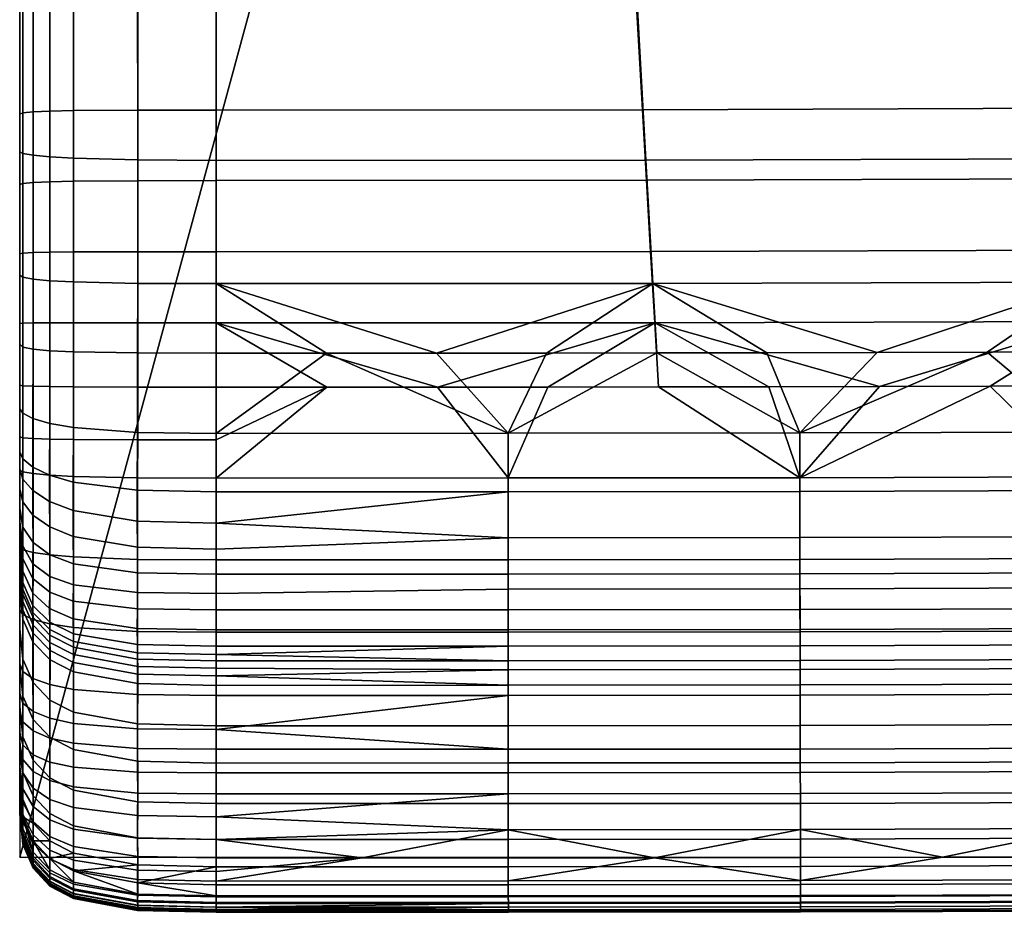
# Model space of a CAD drawing. Header units: millimetres. Extents: x -534 to 366, y -366 to 534.
# Tile 1 of 44: x -534 to -433, y -366 to -275. Entities that reach past the tile are written whole.
import ezdxf

# ---------------------------------------------------------------- set-up
doc = ezdxf.new("R2010")
doc.units = ezdxf.units.MM
doc.header["$MEASUREMENT"] = 0
for name, color, linetype in [('korpus', 251, 'Continuous'), ('pudsymbol', 7, 'Continuous'), ('sedak', 60, 'Continuous')]:
    doc.layers.add(name, color=color, linetype=linetype)

msp = doc.modelspace()

# ---------------------------------------------------------------- meshes
at = {"layer": 'korpus'}
mesh = msp.add_polyface(dxfattribs=at)
corners = [(-426.05, -288.93, 26.17), (-424.65, -301.48, 26.82), (-469.07, -301.6, 26.82), (-469.78, -289.06, 26.17), (-428.27, -269.21, 25.57), (-470.88, -269.36, 25.57), (-430.77, -246.9, 25.23), (-472.14, -247.07, 25.23), (-433.61, -221.61, 25.05), (-473.55, -221.81, 25.05), (-436.45, -196.32, 25.01), (-474.97, -196.54, 25.01), (-440.3, -162.07, 25), (-476.9, -162.32, 25), (-382.34, -288.58, 26.17), (-380.22, -301.15, 26.82), (-385.66, -268.84, 25.57), (-389.42, -246.49, 25.23), (-393.68, -221.17, 25.05), (-397.94, -195.85, 25.01), (-403.71, -161.55, 25), (-338.62, -287.89, 26.17), (-335.8, -300.47, 26.82), (-343.05, -268.12, 25.57), (-348.07, -245.74, 25.23), (-353.76, -220.38, 25.05), (-359.44, -195.02, 25.01), (-367.14, -160.67, 25), (-294.92, -286.71, 26.17), (-291.39, -299.31, 26.82), (-300.47, -266.91, 25.57), (-306.74, -244.5, 25.23), (-313.85, -219.1, 25.05), (-320.97, -193.71, 25.01), (-251.24, -284.87, 26.17), (-247, -297.48, 26.82), (-257.91, -265.04, 25.57), (-265.44, -242.61, 25.23), (-273.99, -217.18, 25.05), (-282.53, -191.76, 25.01), (-244.16, -189.01, 25.01), (-234.18, -214.44, 25.05), (-345.41, -307.78, 27.36), (-356.62, -307.96, 27.36), (-334.21, -307.57, 27.36), (-311.8, -307.07, 27.36), (-323.01, -307.34, 27.36), (-289.4, -306.42, 27.36), (-300.6, -306.77, 27.36), (-267, -305.61, 27.36), (-278.2, -306.04, 27.36), (-255.81, -305.13, 27.36), (-446.26, -308.63, 27.36), (-401.44, -308.43, 27.36)]
mesh.append_faces([[corners[k] for k in face] for face in [(0, 1, 2, 3), (4, 0, 3, 5), (6, 4, 5, 7), (8, 6, 7, 9), (10, 8, 9, 11), (12, 10, 11, 13), (14, 15, 1, 0), (16, 14, 0, 4), (17, 16, 4, 6), (18, 17, 6, 8), (19, 18, 8, 10), (20, 19, 10, 12), (21, 22, 15, 14), (23, 21, 14, 16), (24, 23, 16, 17), (25, 24, 17, 18), (26, 25, 18, 19), (27, 26, 19, 20), (28, 29, 22, 21), (30, 28, 21, 23), (31, 30, 23, 24), (32, 31, 24, 25), (33, 32, 25, 26), (34, 35, 29, 28), (36, 34, 28, 30), (37, 36, 30, 31), (38, 37, 31, 32), (39, 38, 32, 33), (40, 41, 38, 39), (22, 42, 43, 43), (22, 44, 42, 42), (22, 45, 46, 46), (29, 47, 48, 48), (29, 48, 45, 45), (22, 46, 44, 44), (29, 49, 50, 50), (35, 51, 49, 49), (29, 50, 47, 47), (1, 52, 2, 2), (1, 15, 53, 53), (29, 45, 22, 22), (35, 49, 29, 29), (15, 22, 43, 43)]])
mesh = msp.add_polyface(dxfattribs=at)
corners = [(-521.5, -269.33, 25.75), (-521.5, -249.65, 25.44), (-513.5, -249.68, 25.25), (-513.5, -269.39, 25.57), (-528.02, -269.16, 26.96), (-528.02, -249.48, 26.65), (-530.42, -269.01, 28.22), (-530.42, -249.33, 27.91), (-532.14, -268.85, 30.02), (-532.14, -249.18, 29.72), (-533.17, -268.69, 32.45), (-533.17, -249.04, 32.15), (-521.49, -289.01, 26.35), (-513.5, -289.09, 26.17), (-528.02, -288.85, 27.56), (-530.42, -288.71, 28.81), (-532.14, -288.54, 30.61), (-533.17, -288.36, 33.04), (-521.49, -301.59, 27), (-513.5, -301.62, 26.82), (-528.02, -301.45, 28.21), (-530.42, -301.32, 29.46), (-532.14, -301.16, 31.26), (-533.17, -300.96, 33.69), (-521.5, -308.67, 27.55), (-513.5, -308.69, 27.36), (-528.02, -308.56, 28.76), (-530.42, -308.45, 30.01), (-532.14, -308.29, 31.82), (-533.17, -308.07, 34.24), (-533.5, -288.2, 36.14), (-533.5, -268.58, 35.56), (-533.5, -248.95, 35.25), (-533.5, -307.79, 37.33), (-533.5, -300.76, 36.78), (-533.5, -272.16, 124.27), (-533.5, -272.16, 75.91), (-533.5, -317.44, 75.91), (-533.5, -317.44, 124.27), (-533.5, -272.16, 172.62), (-533.5, -317.44, 172.62), (-533.5, -272.16, 220.98), (-533.5, -317.44, 220.98), (-533.5, -272.16, 269.33), (-533.5, -317.44, 269.33), (-533.5, -272.16, 317.69), (-533.5, -317.44, 317.69), (-533.5, -272.16, 366.05), (-533.5, -317.44, 366.05), (-533.5, -298.6, 392.82), (-533.5, -291.53, 392.57), (-533.5, -284.38, 392.26), (-533.5, -269.02, 391.45), (-533.5, -246.51, 390.14), (-469.78, -289.06, 26.17), (-469.07, -301.6, 26.82), (-470.88, -269.36, 25.57), (-472.14, -247.07, 25.23), (-491.09, -308.69, 27.36)]
mesh.append_faces([[corners[k] for k in face] for face in [(0, 1, 2, 3), (4, 5, 1, 0), (6, 7, 5, 4), (8, 9, 7, 6), (10, 11, 9, 8), (12, 0, 3, 13), (14, 4, 0, 12), (15, 6, 4, 14), (16, 8, 6, 15), (17, 10, 8, 16), (18, 12, 13, 19), (20, 14, 12, 18), (21, 15, 14, 20), (22, 16, 15, 21), (23, 17, 16, 22), (24, 18, 19, 25), (26, 20, 18, 24), (27, 21, 20, 26), (28, 22, 21, 27), (29, 23, 22, 28), (17, 30, 31, 10), (10, 31, 32, 11), (29, 33, 34, 23), (23, 34, 30, 17), (35, 36, 37, 38), (39, 35, 38, 40), (41, 39, 40, 42), (43, 41, 42, 44), (45, 43, 44, 46), (47, 45, 46, 48), (32, 31, 36, 36), (36, 34, 37, 37), (30, 34, 36, 36), (36, 31, 30, 30), (49, 50, 48, 48), (51, 47, 50, 50), (47, 52, 53, 53), (52, 47, 51, 51), (48, 50, 47, 47), (54, 55, 19, 13), (56, 54, 13, 3), (57, 56, 3, 2), (55, 58, 19, 19)]])
mesh = msp.add_polyface(dxfattribs=at)
corners = [(-532.15, -315.34, 32.62), (-532.14, -308.29, 31.82), (-530.42, -308.45, 30.01), (-530.43, -315.85, 30.85), (-533.17, -314.82, 35), (-533.17, -308.07, 34.24), (-530.45, -321.12, 31.88), (-528.03, -316.27, 29.64), (-528.06, -321.82, 30.74), (-532.16, -320.3, 33.56), (-533.17, -319.45, 35.88), (-530.46, -323.79, 32.61), (-528.07, -324.72, 31.59), (-532.17, -322.68, 34.15), (-533.17, -321.51, 36.32), (-530.44, -326.38, 33.64), (-528.05, -327.36, 32.72), (-532.16, -325.17, 35.06), (-533.17, -323.82, 37.1), (-533.17, -326.4, 38.55), (-532.14, -327.98, 36.71), (-533.5, -318.74, 38.91), (-533.5, -314.37, 38.08), (-533.5, -322.49, 39.91), (-533.5, -320.46, 39.26), (-533.17, -328.32, 40.57), (-533.5, -325.85, 42.45), (-533.5, -324.48, 41), (-533.5, -307.79, 37.33), (-533.5, -327.95, 47.44), (-533.5, -329.02, 51.61), (-533.5, -329.68, 54.62), (-533.5, -317.44, 75.91), (-533.5, -330.17, 57.08), (-533.5, -330.92, 61.16), (-533.5, -331.75, 65.7), (-533.5, -326.87, 44.32), (-533.5, -336.76, 97.17), (-533.5, -317.44, 124.27), (-533.5, -332.71, 71.44), (-533.5, -340.52, 122.83), (-533.5, -317.44, 172.62), (-533.5, -348.23, 186.85), (-533.5, -317.44, 220.98), (-533.5, -317.44, 269.33), (-533.5, -353.97, 282.12), (-533.5, -317.44, 317.69), (-533.5, -351.01, 219.65), (-533.5, -300.76, 36.78), (-533.5, -317.44, 366.05), (-533.5, -328.45, 392.49), (-533.5, -320.62, 392.93), (-533.5, -317.22, 393.06), (-533.5, -311.96, 393.06), (-533.5, -305.67, 392.99), (-533.5, -298.6, 392.82)]
mesh.append_faces([[corners[k] for k in face] for face in [(0, 1, 2, 3), (4, 5, 1, 0), (6, 3, 7, 8), (9, 0, 3, 6), (10, 4, 0, 9), (11, 6, 8, 12), (13, 9, 6, 11), (14, 10, 9, 13), (15, 11, 12, 16), (17, 13, 11, 15), (18, 14, 13, 17), (19, 18, 17, 20), (10, 21, 22, 4), (18, 23, 24, 14), (14, 24, 21, 10), (25, 26, 27, 19), (19, 27, 23, 18), (4, 22, 28, 5), (29, 30, 21, 21), (30, 31, 32, 32), (33, 34, 32, 32), (31, 33, 32, 32), (34, 35, 32, 32), (36, 29, 24, 24), (30, 22, 21, 21), (22, 30, 32, 32), (23, 27, 26, 26), (23, 36, 24, 24), (29, 21, 24, 24), (23, 26, 36, 36), (28, 22, 32, 32), (37, 38, 32, 32), (35, 39, 32, 32), (40, 41, 38, 38), (41, 42, 43, 43), (44, 45, 46, 46), (43, 47, 44, 44), (28, 32, 48, 48), (49, 50, 51, 51), (49, 51, 52, 52), (53, 49, 52, 52), (49, 53, 54, 54), (54, 55, 49, 49)]])
mesh = msp.add_polyface(dxfattribs=at)
corners = [(-454.04, -365.58, 362.81), (-483.77, -365.61, 362.81), (-483.77, -365.5, 351.6), (-454.04, -365.47, 351.6), (-454.04, -365.33, 370.34), (-483.77, -365.36, 370.34), (-425.33, -322.68, 29.51), (-454.12, -322.76, 29.51), (-454.13, -316.82, 28.31), (-425.35, -316.74, 28.31), (-425.31, -327.39, 31.21), (-454.11, -327.47, 31.21), (-425.29, -331.07, 33.55), (-454.11, -331.15, 33.55), (-425.29, -332.59, 35.02), (-454.1, -332.67, 35.02), (-425.28, -334.71, 37.96), (-454.1, -334.79, 37.96), (-425.27, -336.73, 42.42), (-454.09, -336.82, 42.42), (-425.26, -338.4, 48.1), (-454.09, -338.49, 48.1), (-425.26, -339.89, 55.14), (-454.09, -339.97, 55.14), (-425.25, -340.8, 60.25), (-454.09, -340.89, 60.25), (-425.25, -342.39, 69.62), (-454.08, -342.47, 69.62), (-425.23, -346.5, 95.44), (-454.08, -346.59, 95.44), (-425.21, -350.29, 121.32), (-454.07, -350.38, 121.32), (-425.19, -354.43, 152.88), (-454.06, -354.52, 152.88), (-425.18, -358.08, 185.78), (-454.05, -358.16, 185.78), (-425.17, -360.85, 218.8), (-454.05, -360.94, 218.8), (-425.16, -362.7, 251.06), (-454.05, -362.78, 251.06), (-425.15, -363.82, 281.49), (-454.04, -363.9, 281.49), (-425.15, -364.49, 309.04), (-454.04, -364.57, 309.04), (-425.15, -364.96, 333.27), (-454.04, -365.05, 333.27), (-425.15, -365.38, 351.6), (-425.15, -365.49, 362.81), (-425.15, -365.24, 370.34), (-425.15, -364.59, 376.95), (-454.04, -364.67, 376.95), (-425.15, -363.91, 380.62), (-454.04, -364, 380.62), (-425.16, -362.3, 385.87), (-454.05, -362.39, 385.87), (-457.47, -308.66, 27.36), (-446.26, -308.63, 27.36), (-468.68, -308.67, 27.36), (-435.06, -308.6, 27.36), (-423.85, -308.56, 27.36), (-483.8, -316.85, 28.31), (-468.91, -360.06, 390.3), (-483.78, -362.42, 385.87), (-454.05, -360.03, 390.3), (-425.17, -359.95, 390.3), (-439.61, -360, 390.3), (-410.73, -359.87, 390.3), (-469.07, -301.6, 26.82), (-424.65, -301.48, 26.82), (-412.65, -308.5, 27.36)]
mesh.append_faces([[corners[k] for k in face] for face in [(0, 1, 2, 3), (4, 5, 1, 0), (6, 7, 8, 9), (10, 11, 7, 6), (12, 13, 11, 10), (14, 15, 13, 12), (16, 17, 15, 14), (18, 19, 17, 16), (20, 21, 19, 18), (22, 23, 21, 20), (24, 25, 23, 22), (26, 27, 25, 24), (28, 29, 27, 26), (30, 31, 29, 28), (32, 33, 31, 30), (34, 35, 33, 32), (36, 37, 35, 34), (38, 39, 37, 36), (40, 41, 39, 38), (42, 43, 41, 40), (44, 45, 43, 42), (46, 3, 45, 44), (47, 0, 3, 46), (48, 4, 0, 47), (49, 50, 4, 48), (51, 52, 50, 49), (53, 54, 52, 51), (8, 55, 56, 56), (8, 57, 55, 55), (9, 58, 59, 59), (8, 56, 58, 58), (60, 57, 8, 8), (9, 8, 58, 58), (61, 62, 54, 54), (63, 61, 54, 54), (54, 53, 64, 65), (54, 65, 63, 63), (66, 64, 53, 53), (67, 56, 55, 55), (67, 55, 57, 57), (68, 59, 58, 58), (68, 69, 59, 59), (68, 58, 56, 56)]])
mesh = msp.add_polyface(dxfattribs=at)
corners = [(-521.49, -341.36, 63.87), (-521.49, -340.58, 59.31), (-513.5, -340.76, 59.28), (-513.5, -341.54, 63.83), (-521.49, -342.33, 69.66), (-513.5, -342.51, 69.62), (-521.5, -346.44, 95.48), (-513.5, -346.62, 95.44), (-521.49, -354.37, 152.91), (-521.5, -350.23, 121.35), (-513.5, -350.42, 121.32), (-513.5, -354.55, 152.88), (-483.79, -322.8, 29.51), (-513.5, -322.8, 29.51), (-513.5, -316.86, 28.31), (-483.8, -316.85, 28.31), (-483.79, -331.19, 33.55), (-513.5, -331.19, 33.55), (-513.5, -328.65, 31.8), (-483.79, -327.51, 31.21), (-483.79, -332.71, 35.02), (-513.5, -333.16, 35.54), (-483.79, -334.83, 37.96), (-513.5, -334.83, 37.96), (-483.79, -336.85, 42.42), (-513.5, -336.86, 42.42), (-483.79, -338.52, 48.1), (-513.5, -338.52, 48.1), (-483.79, -340.92, 60.25), (-513.5, -340.01, 55.14), (-483.79, -340, 55.14), (-483.78, -346.62, 95.44), (-483.79, -342.5, 69.62), (-483.78, -350.41, 121.32), (-454.12, -322.76, 29.51), (-454.13, -316.82, 28.31), (-454.11, -327.47, 31.21), (-454.11, -331.15, 33.55), (-454.1, -332.67, 35.02), (-454.1, -334.79, 37.96), (-454.09, -336.82, 42.42), (-454.09, -338.49, 48.1), (-454.09, -339.97, 55.14), (-454.09, -340.89, 60.25), (-454.08, -342.47, 69.62), (-454.08, -346.59, 95.44), (-454.07, -350.38, 121.32), (-513.5, -308.69, 27.36), (-502.29, -308.69, 27.36), (-491.09, -308.69, 27.36), (-479.88, -308.68, 27.36), (-468.68, -308.67, 27.36), (-513.5, -339.37, 51.88), (-513.5, -325.99, 30.55), (-513.5, -301.62, 26.82), (-469.07, -301.6, 26.82)]
mesh.append_faces([[corners[k] for k in face] for face in [(0, 1, 2, 3), (4, 0, 3, 5), (6, 4, 5, 7), (8, 9, 10, 11), (12, 13, 14, 15), (16, 17, 18, 19), (20, 21, 17, 16), (22, 23, 21, 20), (24, 25, 23, 22), (26, 27, 25, 24), (28, 2, 29, 30), (31, 7, 5, 32), (33, 10, 7, 31), (34, 12, 15, 35), (36, 19, 12, 34), (37, 16, 19, 36), (38, 20, 16, 37), (39, 22, 20, 38), (40, 24, 22, 39), (41, 26, 24, 40), (42, 30, 26, 41), (43, 28, 30, 42), (44, 32, 28, 43), (45, 31, 32, 44), (46, 33, 31, 45), (14, 47, 48, 48), (15, 48, 49, 49), (15, 50, 51, 51), (15, 49, 50, 50), (14, 48, 15, 15), (32, 3, 28, 28), (32, 5, 3, 3), (28, 3, 2, 2), (30, 52, 26, 26), (30, 29, 52, 52), (26, 52, 27, 27), (19, 53, 12, 12), (19, 18, 53, 53), (12, 53, 13, 13), (54, 48, 47, 47), (54, 49, 48, 48), (55, 51, 50, 50), (55, 50, 49, 49)]])
mesh = msp.add_polyface(dxfattribs=at)
corners = [(-521.5, -316.77, 28.48), (-521.5, -308.67, 27.55), (-513.5, -308.69, 27.36), (-513.5, -316.86, 28.31), (-528.03, -316.27, 29.64), (-528.02, -308.56, 28.76), (-530.43, -315.85, 30.85), (-530.42, -308.45, 30.01), (-521.53, -322.65, 29.67), (-513.5, -322.8, 29.51), (-528.06, -321.82, 30.74), (-521.54, -325.8, 30.68), (-513.5, -325.99, 30.55), (-528.07, -324.72, 31.59), (-521.52, -328.46, 31.91), (-513.5, -328.65, 31.8), (-528.05, -327.36, 32.72), (-521.5, -331.04, 33.67), (-513.5, -331.19, 33.55), (-528.02, -330.13, 34.49), (-521.5, -333.05, 35.7), (-513.5, -333.16, 35.54), (-528.03, -332.29, 36.7), (-530.42, -331.44, 37.67), (-530.42, -329.22, 35.38), (-521.52, -334.72, 38.15), (-513.5, -334.83, 37.96), (-528.05, -333.93, 39.24), (-521.53, -336.72, 42.59), (-513.5, -336.86, 42.42), (-528.06, -335.75, 43.53), (-521.51, -338.36, 48.21), (-513.5, -338.52, 48.1), (-528.04, -337.25, 48.84), (-521.5, -339.19, 51.96), (-513.5, -339.37, 51.88), (-528.03, -338.04, 52.39), (-530.43, -336.83, 52.79), (-530.43, -336.08, 49.39), (-521.5, -339.83, 55.17), (-513.5, -340.01, 55.14), (-528.02, -338.63, 55.41), (-530.42, -337.39, 55.65), (-521.49, -340.58, 59.31), (-513.5, -340.76, 59.28), (-528.02, -339.38, 59.54), (-530.42, -338.15, 59.78), (-528.01, -340.18, 64.12), (-521.49, -341.36, 63.87), (-530.41, -338.96, 64.37), (-528.01, -341.15, 69.91), (-521.49, -342.33, 69.66), (-530.41, -339.92, 70.16), (-528.02, -345.25, 95.72), (-521.5, -346.44, 95.48), (-530.42, -344.01, 95.95), (-521.5, -350.23, 121.35), (-513.5, -346.62, 95.44), (-513.5, -350.42, 121.32), (-528.02, -349.04, 121.55), (-530.42, -347.79, 121.75), (-528.02, -353.18, 153.09), (-521.49, -354.37, 152.91), (-530.42, -351.93, 153.26), (-528.02, -356.81, 185.97), (-521.5, -358.02, 185.81), (-530.42, -355.55, 186.13), (-530.42, -358.33, 219.09), (-528.02, -359.59, 218.96)]
mesh.append_faces([[corners[k] for k in face] for face in [(0, 1, 2, 3), (4, 5, 1, 0), (6, 7, 5, 4), (8, 0, 3, 9), (10, 4, 0, 8), (11, 8, 9, 12), (13, 10, 8, 11), (14, 11, 12, 15), (16, 13, 11, 14), (17, 14, 15, 18), (19, 16, 14, 17), (20, 17, 18, 21), (22, 19, 17, 20), (23, 24, 19, 22), (25, 20, 21, 26), (27, 22, 20, 25), (28, 25, 26, 29), (30, 27, 25, 28), (31, 28, 29, 32), (33, 30, 28, 31), (34, 31, 32, 35), (36, 33, 31, 34), (37, 38, 33, 36), (39, 34, 35, 40), (41, 36, 34, 39), (42, 37, 36, 41), (43, 39, 40, 44), (45, 41, 39, 43), (46, 42, 41, 45), (47, 45, 43, 48), (49, 46, 45, 47), (50, 47, 48, 51), (52, 49, 47, 50), (53, 50, 51, 54), (55, 52, 50, 53), (56, 54, 57, 58), (59, 53, 54, 56), (60, 55, 53, 59), (61, 59, 56, 62), (63, 60, 59, 61), (64, 61, 62, 65), (66, 63, 61, 64), (67, 66, 64, 68)]])
mesh = msp.add_polyface(dxfattribs=at)
corners = [(-533.5, -352.81, 251.07), (-533.17, -355.91, 250.85), (-533.17, -357.07, 281.99), (-533.17, -354.11, 219.45), (-532.14, -356.53, 219.26), (-533.5, -351.01, 219.65), (-533.5, -353.97, 282.12), (-533.5, -317.44, 269.33), (-533.17, -357.71, 309.37), (-533.5, -354.6, 309.45), (-532.14, -356.4, 387.75), (-533.17, -354.4, 386.36), (-533.17, -355.62, 384.25), (-532.14, -357.74, 385.44), (-533.17, -356.35, 382.42), (-533.5, -353.44, 381.33), (-533.5, -354.49, 377.35), (-533.17, -357.53, 378.05), (-533.5, -351.85, 384.59), (-533.5, -352.84, 382.86), (-532.14, -342.23, 96.27), (-532.14, -338.15, 70.5), (-530.41, -339.92, 70.16), (-530.42, -344.01, 95.95), (-533.17, -339.83, 96.68), (-533.17, -335.77, 70.93), (-532.14, -346, 122.03), (-530.42, -347.79, 121.75), (-533.17, -343.6, 122.39), (-532.14, -350.14, 153.5), (-530.42, -351.93, 153.26), (-533.17, -347.74, 153.8), (-532.14, -353.75, 186.33), (-530.42, -355.55, 186.13), (-533.17, -351.33, 186.57), (-530.42, -358.33, 219.09), (-533.5, -340.52, 122.83), (-533.5, -336.76, 97.17), (-533.5, -348.23, 186.85), (-533.5, -344.65, 154.17), (-533.5, -317.44, 172.62), (-533.5, -317.44, 220.98), (-533.5, -317.44, 317.69), (-533.5, -355.1, 333.57), (-533.5, -355.58, 362.64), (-533.5, -317.44, 366.05), (-533.5, -355.48, 351.63), (-533.5, -355.33, 343.25), (-533.5, -343.35, 390), (-533.5, -354.87, 375.04), (-533.5, -345.13, 389.39), (-533.5, -348.55, 387.75), (-533.5, -350.79, 385.9), (-533.5, -349.49, 387.08), (-533.5, -347.3, 388.46), (-533.5, -340.33, 390.81)]
mesh.append_faces([[corners[k] for k in face] for face in [(0, 1, 2, 2), (0, 3, 1, 1), (4, 1, 3, 3), (3, 0, 5, 5), (2, 6, 0, 0), (7, 5, 0, 0), (7, 0, 6, 6), (8, 9, 6, 2), (10, 11, 12, 13), (14, 15, 16, 17), (11, 18, 19, 12), (12, 19, 15, 14), (20, 21, 22, 23), (24, 25, 21, 20), (26, 20, 23, 27), (28, 24, 20, 26), (29, 26, 27, 30), (31, 28, 26, 29), (32, 29, 30, 33), (34, 31, 29, 32), (4, 32, 33, 35), (3, 34, 32, 4), (28, 36, 37, 24), (34, 38, 39, 31), (31, 39, 36, 28), (3, 5, 38, 34), (40, 39, 38, 38), (41, 38, 5, 5), (42, 6, 9, 9), (43, 42, 9, 9), (44, 45, 46, 46), (46, 45, 47, 47), (47, 42, 43, 43), (48, 49, 16, 16), (16, 15, 50, 50), (15, 19, 51, 51), (18, 52, 19, 19), (52, 53, 19, 19), (53, 51, 19, 19), (51, 54, 15, 15), (15, 54, 50, 50), (16, 50, 48, 48), (48, 55, 49, 49)]])
mesh = msp.add_polyface(dxfattribs=at)
corners = [(-530.42, -329.22, 35.38), (-530.44, -326.38, 33.64), (-528.05, -327.36, 32.72), (-528.02, -330.13, 34.49), (-532.14, -327.98, 36.71), (-532.16, -325.17, 35.06), (-532.15, -330.15, 38.96), (-530.42, -331.44, 37.67), (-533.17, -328.32, 40.57), (-533.17, -326.4, 38.55), (-530.44, -333.02, 40.23), (-528.03, -332.29, 36.7), (-528.05, -333.93, 39.24), (-532.16, -331.63, 41.47), (-533.17, -329.62, 42.87), (-530.45, -334.69, 44.36), (-528.06, -335.75, 43.53), (-532.16, -333.11, 45.36), (-533.17, -330.9, 46.43), (-530.43, -336.08, 49.39), (-528.04, -337.25, 48.84), (-532.15, -334.37, 50.08), (-533.17, -332.04, 50.85), (-532.15, -335.08, 53.31), (-530.43, -336.83, 52.79), (-533.17, -332.71, 53.93), (-532.14, -335.61, 56), (-530.42, -337.39, 55.65), (-533.17, -333.22, 56.48), (-532.14, -336.37, 60.12), (-530.42, -338.15, 59.78), (-533.17, -333.98, 60.58), (-532.14, -337.19, 64.71), (-530.41, -338.96, 64.37), (-533.17, -334.81, 65.16), (-532.14, -338.15, 70.5), (-530.41, -339.92, 70.16), (-533.17, -335.77, 70.93), (-533.5, -327.95, 47.44), (-533.5, -326.87, 44.32), (-533.5, -325.85, 42.45), (-533.5, -329.68, 54.62), (-533.5, -329.02, 51.61), (-533.5, -330.92, 61.16), (-533.5, -330.17, 57.08), (-533.5, -332.71, 71.44), (-533.5, -331.75, 65.7), (-533.17, -339.83, 96.68), (-533.5, -336.76, 97.17), (-533.5, -344.65, 154.17), (-533.5, -317.44, 172.62), (-533.5, -340.52, 122.83), (-533.5, -317.44, 124.27), (-533.5, -317.44, 75.91), (-533.5, -355.54, 365.97), (-533.5, -355.39, 369.79), (-533.5, -317.44, 366.05), (-533.5, -355.18, 372.37), (-533.5, -355.58, 362.64), (-533.5, -317.44, 317.69), (-533.5, -355.33, 343.25), (-533.5, -354.87, 375.04), (-533.5, -340.33, 390.81), (-533.5, -334.85, 391.8), (-533.5, -328.45, 392.49)]
mesh.append_faces([[corners[k] for k in face] for face in [(0, 1, 2, 3), (4, 5, 1, 0), (6, 4, 0, 7), (8, 9, 4, 6), (10, 7, 11, 12), (13, 6, 7, 10), (14, 8, 6, 13), (15, 10, 12, 16), (17, 13, 10, 15), (18, 14, 13, 17), (19, 15, 16, 20), (21, 17, 15, 19), (22, 18, 17, 21), (23, 21, 19, 24), (25, 22, 21, 23), (26, 23, 24, 27), (28, 25, 23, 26), (29, 26, 27, 30), (31, 28, 26, 29), (32, 29, 30, 33), (34, 31, 29, 32), (35, 32, 33, 36), (37, 34, 32, 35), (18, 38, 39, 14), (14, 39, 40, 8), (25, 41, 42, 22), (31, 43, 44, 28), (37, 45, 46, 34), (34, 46, 43, 31), (28, 44, 41, 25), (47, 48, 45, 37), (22, 42, 38, 18), (49, 50, 51, 51), (48, 51, 52, 52), (53, 45, 48, 48), (54, 55, 56, 56), (55, 57, 56, 56), (58, 54, 56, 56), (59, 60, 56, 56), (57, 61, 56, 56), (61, 62, 56, 56), (62, 63, 56, 56), (64, 56, 63, 63)]])
mesh = msp.add_polyface(dxfattribs=at)
corners = [(-521.49, -362.61, 250.63), (-513.5, -360.98, 218.8), (-513.5, -362.82, 251.06), (-513.5, -363.94, 281.49), (-521.5, -364.42, 309.06), (-521.49, -363.76, 281.51), (-513.5, -364.61, 309.04), (-521.49, -364.9, 333.28), (-513.5, -365.08, 333.27), (-521.49, -365.13, 343.03), (-513.5, -365.31, 343.03), (-521.5, -365.32, 351.59), (-513.5, -365.51, 351.6), (-521.49, -365.18, 370.33), (-521.49, -365.35, 366.38), (-513.5, -365.53, 366.39), (-513.5, -365.37, 370.34), (-521.49, -364.92, 373.57), (-513.5, -365.1, 373.61), (-521.5, -358.02, 185.81), (-521.49, -354.37, 152.91), (-513.5, -354.55, 152.88), (-513.5, -358.2, 185.78), (-498.64, -360.07, 390.3), (-513.5, -360.07, 390.3), (-513.5, -361.45, 387.99), (-513.5, -362.43, 385.87), (-483.78, -354.55, 152.88), (-513.5, -350.42, 121.32), (-483.78, -350.41, 121.32), (-483.78, -358.19, 185.78), (-483.78, -360.97, 218.8), (-483.78, -362.81, 251.06), (-483.78, -363.94, 281.49), (-483.77, -364.6, 309.04), (-483.77, -365.08, 333.27), (-483.77, -365.61, 362.81), (-513.5, -365.61, 362.81), (-483.77, -365.5, 351.6), (-483.78, -364.03, 380.62), (-513.5, -364.04, 380.62), (-513.5, -364.71, 376.95), (-483.77, -364.71, 376.95), (-483.78, -362.42, 385.87), (-454.06, -354.52, 152.88), (-454.07, -350.38, 121.32), (-454.05, -358.16, 185.78), (-454.05, -360.94, 218.8), (-454.05, -362.78, 251.06), (-454.04, -363.9, 281.49), (-454.04, -364.57, 309.04), (-454.04, -365.05, 333.27), (-454.04, -365.47, 351.6), (-454.04, -364.67, 376.95), (-483.77, -365.36, 370.34), (-454.04, -365.33, 370.34), (-454.04, -364, 380.62), (-454.05, -362.39, 385.87), (-483.78, -360.07, 390.3), (-468.91, -360.06, 390.3)]
mesh.append_faces([[corners[k] for k in face] for face in [(0, 1, 2, 2), (0, 2, 3, 3), (4, 5, 3, 6), (7, 4, 6, 8), (9, 7, 8, 10), (11, 9, 10, 12), (13, 14, 15, 16), (17, 13, 16, 18), (19, 20, 21, 22), (23, 24, 25, 25), (23, 25, 26, 26), (27, 21, 28, 29), (30, 22, 21, 27), (31, 1, 22, 30), (32, 2, 1, 31), (33, 3, 2, 32), (34, 6, 3, 33), (35, 8, 6, 34), (36, 37, 12, 38), (39, 40, 41, 42), (43, 26, 40, 39), (44, 27, 29, 45), (46, 30, 27, 44), (47, 31, 30, 46), (48, 32, 31, 47), (49, 33, 32, 48), (50, 34, 33, 49), (51, 35, 34, 50), (52, 38, 35, 51), (53, 42, 54, 55), (56, 39, 42, 53), (57, 43, 39, 56), (26, 43, 58, 23), (43, 59, 58, 58), (54, 42, 18, 18), (54, 18, 16, 16), (42, 41, 18, 18), (36, 54, 15, 15), (36, 15, 37, 37), (54, 16, 15, 15), (38, 10, 35, 35), (38, 12, 10, 10), (35, 10, 8, 8)]])
mesh = msp.add_polyface(dxfattribs=at)
corners = [(-532.14, -358.33, 250.62), (-530.42, -360.14, 250.57), (-530.42, -361.3, 281.73), (-530.42, -358.33, 219.09), (-528.02, -362.55, 281.63), (-528.02, -359.59, 218.96), (-533.17, -355.91, 250.85), (-532.14, -359.49, 281.86), (-532.14, -356.53, 219.26), (-533.17, -357.07, 281.99), (-532.14, -360.14, 309.29), (-530.42, -361.95, 309.2), (-533.17, -357.71, 309.37), (-532.14, -360.63, 333.43), (-530.42, -362.44, 333.37), (-533.17, -358.21, 333.49), (-532.14, -360.86, 343.13), (-530.42, -362.66, 343.09), (-533.17, -358.43, 343.18), (-532.14, -361.02, 351.58), (-530.42, -362.84, 351.57), (-533.17, -358.59, 351.59), (-532.14, -361.13, 362.66), (-530.42, -362.94, 362.7), (-533.17, -358.69, 362.63), (-532.14, -361.07, 366.18), (-530.42, -362.88, 366.26), (-533.17, -358.65, 366.08), (-532.14, -360.91, 370.09), (-530.42, -362.72, 370.19), (-533.17, -358.49, 369.96), (-532.14, -360.68, 372.92), (-530.42, -362.48, 373.16), (-533.17, -358.27, 372.65), (-532.14, -360.35, 375.84), (-530.42, -362.13, 376.22), (-533.17, -357.95, 375.43), (-532.15, -359.86, 378.76), (-530.43, -361.58, 379.4), (-533.17, -357.53, 378.05), (-532.15, -358.56, 383.44), (-530.43, -360.17, 384.31), (-533.17, -356.35, 382.42), (-532.14, -357.74, 385.44), (-530.42, -359.28, 386.41), (-533.17, -355.62, 384.25), (-530.42, -357.89, 388.78), (-532.14, -356.4, 387.75), (-533.5, -355.1, 333.57), (-533.5, -354.6, 309.45), (-533.5, -355.48, 351.63), (-533.5, -355.33, 343.25), (-533.5, -355.54, 365.97), (-533.5, -355.58, 362.64), (-533.5, -355.18, 372.37), (-533.5, -355.39, 369.79), (-533.5, -354.49, 377.35), (-533.5, -354.87, 375.04)]
mesh.append_faces([[corners[k] for k in face] for face in [(0, 1, 2, 2), (0, 3, 1, 1), (4, 2, 1, 1), (5, 1, 3, 3), (6, 0, 7, 7), (6, 8, 0, 0), (2, 7, 0, 0), (3, 0, 8, 8), (7, 9, 6, 6), (10, 7, 2, 11), (12, 9, 7, 10), (13, 10, 11, 14), (15, 12, 10, 13), (16, 13, 14, 17), (18, 15, 13, 16), (19, 16, 17, 20), (21, 18, 16, 19), (22, 19, 20, 23), (24, 21, 19, 22), (25, 22, 23, 26), (27, 24, 22, 25), (28, 25, 26, 29), (30, 27, 25, 28), (31, 28, 29, 32), (33, 30, 28, 31), (34, 31, 32, 35), (36, 33, 31, 34), (37, 34, 35, 38), (39, 36, 34, 37), (40, 37, 38, 41), (42, 39, 37, 40), (43, 40, 41, 44), (45, 42, 40, 43), (43, 44, 46, 47), (15, 48, 49, 12), (21, 50, 51, 18), (27, 52, 53, 24), (33, 54, 55, 30), (30, 55, 52, 27), (24, 53, 50, 21), (18, 51, 48, 15), (39, 56, 57, 36), (36, 57, 54, 33)]])
mesh = msp.add_polyface(dxfattribs=at)
corners = [(-528.02, -361.4, 250.59), (-521.49, -362.61, 250.63), (-521.49, -363.76, 281.51), (-521.49, -360.79, 218.82), (-513.5, -363.94, 281.49), (-513.5, -360.98, 218.8), (-530.42, -360.14, 250.57), (-528.02, -362.55, 281.63), (-528.02, -359.59, 218.96), (-528.02, -363.21, 309.13), (-521.5, -364.42, 309.06), (-530.42, -361.95, 309.2), (-530.42, -361.3, 281.73), (-528.02, -363.69, 333.32), (-521.49, -364.9, 333.28), (-530.42, -362.44, 333.37), (-528.02, -363.92, 343.06), (-521.49, -365.13, 343.03), (-530.42, -362.66, 343.09), (-528.02, -364.1, 351.58), (-521.5, -365.32, 351.59), (-530.42, -362.84, 351.57), (-521.5, -365.43, 362.8), (-513.5, -365.51, 351.6), (-513.5, -365.61, 362.81), (-528.03, -364.21, 362.74), (-530.42, -362.94, 362.7), (-521.49, -365.35, 366.38), (-513.5, -365.53, 366.39), (-528.02, -364.14, 366.32), (-530.42, -362.88, 366.26), (-528.02, -363.98, 370.26), (-521.49, -365.18, 370.33), (-530.42, -362.72, 370.19), (-528.02, -363.72, 373.35), (-521.49, -364.92, 373.57), (-530.42, -362.48, 373.16), (-521.5, -364.53, 376.89), (-513.5, -365.1, 373.61), (-513.5, -364.71, 376.95), (-528.02, -363.36, 376.53), (-530.42, -362.13, 376.22), (-521.51, -363.87, 380.52), (-513.5, -364.04, 380.62), (-528.04, -362.76, 379.92), (-530.43, -361.58, 379.4), (-521.5, -362.28, 385.74), (-513.5, -362.43, 385.87), (-528.03, -361.26, 384.99), (-530.43, -360.17, 384.31), (-521.5, -361.31, 387.87), (-513.5, -361.45, 387.99), (-528.02, -360.32, 387.12), (-530.42, -359.28, 386.41), (-513.5, -360.07, 390.3), (-521.49, -359.92, 390.19), (-528.02, -358.92, 389.5), (-530.42, -357.89, 388.78), (-521.5, -358.02, 185.81), (-513.5, -358.2, 185.78), (-528.02, -356.81, 185.97)]
mesh.append_faces([[corners[k] for k in face] for face in [(0, 1, 2, 2), (0, 3, 1, 1), (4, 2, 1, 1), (5, 1, 3, 3), (6, 0, 7, 7), (6, 8, 0, 0), (2, 7, 0, 0), (3, 0, 8, 8), (9, 7, 2, 10), (11, 12, 7, 9), (13, 9, 10, 14), (15, 11, 9, 13), (16, 13, 14, 17), (18, 15, 13, 16), (19, 16, 17, 20), (21, 18, 16, 19), (22, 20, 23, 24), (25, 19, 20, 22), (26, 21, 19, 25), (27, 22, 24, 28), (29, 25, 22, 27), (30, 26, 25, 29), (31, 29, 27, 32), (33, 30, 29, 31), (34, 31, 32, 35), (36, 33, 31, 34), (37, 35, 38, 39), (40, 34, 35, 37), (41, 36, 34, 40), (42, 37, 39, 43), (44, 40, 37, 42), (45, 41, 40, 44), (46, 42, 43, 47), (48, 44, 42, 46), (49, 45, 44, 48), (50, 46, 47, 51), (52, 48, 46, 50), (53, 49, 48, 52), (50, 51, 54, 55), (55, 56, 52, 50), (56, 57, 53, 52), (3, 58, 59, 5), (8, 60, 58, 3)]])
at = {"layer": 'pudsymbol'}
mesh = msp.add_polyface(dxfattribs=at)
corners = [(-533.5, 210), (-533.5, -360), (71.76, -360), (360, -71.76), (360, 533.5), (-210, 533.5), (-210, 378.79), (-378.79, 210), (-533.5, 210), (-378.79, 210), (-210, 378.79), (-210, 533.5), (-360, 533.5), (-360, 440.92), (-440.92, 360), (-533.5, 360)]
mesh.append_faces([[corners[k] for k in face] for face in [(0, 1, 7, 7), (2, 6, 7, 7), (2, 7, 1, 1), (3, 4, 6, 6), (4, 5, 6, 6), (2, 3, 6, 6), (14, 8, 9, 9), (8, 14, 15, 15), (14, 9, 13, 13), (10, 11, 12, 13), (9, 10, 13, 13)]])
at = {"layer": 'sedak'}
mesh = msp.add_polyface(dxfattribs=at)
corners = [(-521.49, -283.97, 402.07), (-521.49, -291.14, 402.38), (-513.5, -291.13, 402.56), (-513.5, -283.97, 402.25), (-528.02, -284.01, 400.85), (-528.02, -291.19, 401.17), (-530.42, -284.06, 399.6), (-530.42, -291.24, 399.91), (-532.14, -284.13, 397.79), (-532.14, -291.31, 398.1), (-533.17, -284.24, 395.36), (-533.17, -291.41, 395.68), (-521.49, -268.59, 401.26), (-513.5, -268.59, 401.44), (-528.02, -268.62, 400.05), (-530.42, -268.67, 398.79), (-532.14, -268.74, 396.98), (-533.17, -268.85, 394.55), (-521.49, -246.06, 399.95), (-513.5, -246.06, 400.13), (-528.02, -246.1, 398.74), (-530.42, -246.14, 397.48), (-532.14, -246.22, 395.67), (-533.17, -246.34, 393.24), (-521.49, -201, 397.34), (-513.5, -200.99, 397.52), (-528.02, -201.05, 396.12), (-530.42, -201.11, 394.87), (-532.14, -201.2, 393.06), (-533.17, -201.32, 390.63), (-521.49, -155.94, 394.74), (-513.5, -155.93, 394.93), (-528.02, -156, 393.53), (-530.42, -156.07, 392.28), (-532.14, -156.17, 390.47), (-533.17, -156.31, 388.04), (-533.17, -111.29, 385.43), (-532.14, -111.14, 387.85), (-533.5, -291.53, 392.57), (-533.5, -284.38, 392.26), (-533.5, -246.51, 390.14), (-533.5, -269.02, 391.45), (-533.5, -156.48, 384.94), (-533.5, -201.5, 387.53), (-533.5, -111.47, 382.33), (-470.13, -283.93, 402.25), (-469.72, -291.1, 402.56), (-471.02, -268.54, 401.44), (-472.33, -245.99, 400.13), (-473.63, -223.45, 398.82), (-474.93, -200.9, 397.52), (-476.24, -178.35, 396.22), (-477.54, -155.8, 394.93), (-478.84, -133.25, 393.63), (-425.94, -290.94, 402.56), (-469.3, -298.35, 402.82), (-425.1, -298.2, 402.82), (-426.77, -283.76, 402.25), (-428.55, -268.34, 401.44), (-431.16, -245.75, 400.13), (-433.77, -223.15, 398.82), (-436.38, -200.56, 397.52), (-438.98, -177.97, 396.22), (-441.59, -155.37, 394.93), (-444.2, -132.78, 393.63), (-393.92, -222.56, 398.82), (-390, -245.22, 400.13), (-397.83, -199.89, 397.52), (-401.75, -177.23, 396.22), (-405.67, -154.57, 394.93), (-409.58, -131.91, 393.63)]
mesh.append_faces([[corners[k] for k in face] for face in [(0, 1, 2, 3), (4, 5, 1, 0), (6, 7, 5, 4), (8, 9, 7, 6), (10, 11, 9, 8), (12, 0, 3, 13), (14, 4, 0, 12), (15, 6, 4, 14), (16, 8, 6, 15), (17, 10, 8, 16), (18, 12, 13, 19), (20, 14, 12, 18), (21, 15, 14, 20), (22, 16, 15, 21), (23, 17, 16, 22), (24, 18, 19, 25), (26, 20, 18, 24), (27, 21, 20, 26), (28, 22, 21, 27), (29, 23, 22, 28), (30, 24, 25, 31), (32, 26, 24, 30), (33, 27, 26, 32), (34, 28, 27, 33), (35, 29, 28, 34), (36, 35, 34, 37), (38, 11, 10, 39), (23, 40, 41, 17), (35, 42, 43, 29), (36, 44, 42, 35), (29, 43, 40, 23), (17, 41, 39, 10), (45, 3, 2, 46), (47, 13, 3, 45), (48, 19, 13, 47), (49, 25, 19, 48), (49, 50, 25, 25), (51, 31, 25, 50), (51, 52, 31, 31), (52, 53, 31, 31), (54, 46, 55, 56), (57, 45, 46, 54), (58, 47, 45, 57), (59, 48, 47, 58), (60, 49, 48, 59), (61, 50, 49, 60), (62, 51, 50, 61), (63, 52, 51, 62), (64, 53, 52, 63), (65, 60, 59, 66), (67, 61, 60, 65), (68, 62, 61, 67), (69, 63, 62, 68), (70, 64, 63, 69)]])
mesh = msp.add_polyface(dxfattribs=at)
corners = [(-532.14, -317.39, 398.59), (-532.14, -320.96, 398.45), (-530.42, -321.12, 400.26), (-530.42, -317.44, 400.4), (-533.17, -317.32, 396.16), (-533.17, -320.79, 396.03), (-521.49, -312.14, 402.87), (-521.49, -317.52, 402.87), (-513.5, -317.52, 403.05), (-513.5, -312.14, 403.05), (-528.02, -312.11, 401.66), (-528.02, -317.48, 401.66), (-530.42, -312.08, 400.4), (-532.14, -312.05, 398.59), (-533.17, -312.01, 396.16), (-521.49, -305.61, 402.81), (-513.5, -305.62, 403), (-528.02, -305.6, 401.6), (-530.42, -305.6, 400.34), (-532.14, -305.61, 398.53), (-533.17, -305.63, 396.1), (-521.49, -298.37, 402.64), (-513.5, -298.37, 402.82), (-528.02, -298.39, 401.43), (-530.42, -298.41, 400.17), (-532.14, -298.45, 398.36), (-533.17, -298.51, 395.93), (-521.49, -291.14, 402.38), (-513.5, -291.13, 402.56), (-528.02, -291.19, 401.17), (-530.42, -291.24, 399.91), (-532.14, -291.31, 398.1), (-533.17, -291.41, 395.68), (-533.5, -317.22, 393.06), (-533.5, -320.62, 392.93), (-533.5, -305.67, 392.99), (-533.5, -311.96, 393.06), (-533.5, -298.6, 392.82), (-533.5, -291.53, 392.57), (-502.25, -312.14, 403.05), (-513.5, -321.41, 402.9), (-483.79, -321.4, 402.9), (-491, -312.14, 403.05), (-454.12, -321.37, 402.9), (-468.51, -312.13, 403.05), (-479.76, -312.14, 403.05), (-457.26, -312.11, 403.05), (-446.01, -312.09, 403.05), (-434.76, -312.06, 403.05), (-425.33, -321.29, 402.9), (-423.51, -312.01, 403.05), (-412.26, -311.96, 403.05), (-469.3, -298.35, 402.82), (-468.88, -305.6, 403), (-469.72, -291.1, 402.56), (-425.1, -298.2, 402.82), (-424.27, -305.47, 403), (-401.02, -311.88, 403.05)]
mesh.append_faces([[corners[k] for k in face] for face in [(0, 1, 2, 3), (4, 5, 1, 0), (6, 7, 8, 9), (10, 11, 7, 6), (12, 3, 11, 10), (13, 0, 3, 12), (14, 4, 0, 13), (15, 6, 9, 16), (17, 10, 6, 15), (18, 12, 10, 17), (19, 13, 12, 18), (20, 14, 13, 19), (21, 15, 16, 22), (23, 17, 15, 21), (24, 18, 17, 23), (25, 19, 18, 24), (26, 20, 19, 25), (27, 21, 22, 28), (29, 23, 21, 27), (30, 24, 23, 29), (31, 25, 24, 30), (32, 26, 25, 31), (4, 33, 34, 5), (20, 35, 36, 14), (26, 37, 35, 20), (32, 38, 37, 26), (14, 36, 33, 4), (39, 9, 8, 8), (39, 8, 40, 40), (40, 41, 42, 39), (41, 43, 44, 45), (46, 44, 43, 43), (42, 41, 45, 45), (47, 43, 48, 48), (43, 47, 46, 46), (48, 43, 49, 49), (49, 50, 48, 48), (49, 51, 50, 50), (52, 22, 16, 53), (54, 28, 22, 52), (55, 52, 53, 56), (16, 9, 39, 39), (16, 39, 42, 42), (53, 45, 44, 44), (53, 46, 47, 47), (53, 44, 46, 46), (53, 42, 45, 45), (56, 48, 50, 50), (56, 50, 51, 51), (56, 51, 57, 57), (56, 47, 48, 48), (53, 16, 42, 42), (56, 53, 47, 47)]])
mesh = msp.add_polyface(dxfattribs=at)
corners = [(-528.02, -354.95, 393.73), (-528.02, -357.14, 391.73), (-521.5, -358.06, 392.52), (-521.5, -355.77, 394.64), (-530.42, -354.13, 392.78), (-530.42, -356.19, 390.89), (-532.14, -352.96, 391.39), (-532.14, -354.84, 389.67), (-533.17, -351.42, 389.51), (-533.17, -353.05, 388.03), (-528.02, -352.83, 395.21), (-521.49, -353.47, 396.24), (-530.42, -352.18, 394.13), (-532.14, -351.27, 392.57), (-533.17, -350.06, 390.46), (-528.02, -350.84, 396.3), (-521.49, -351.34, 397.4), (-530.42, -350.32, 395.15), (-532.14, -349.57, 393.5), (-533.17, -348.58, 391.29), (-528.02, -348.4, 397.35), (-521.5, -348.94, 398.45), (-530.42, -347.87, 396.21), (-532.14, -347.15, 394.55), (-533.17, -346.23, 392.3), (-528.03, -346.38, 398.07), (-521.5, -346.92, 399.17), (-530.42, -345.86, 396.91), (-532.14, -345.17, 395.23), (-533.17, -344.32, 392.95), (-528.03, -342.92, 399.04), (-521.5, -343.45, 400.16), (-530.42, -342.43, 397.86), (-532.15, -341.81, 396.15), (-533.17, -341.09, 393.82), (-521.5, -337.03, 401.41), (-513.5, -343.54, 400.33), (-513.5, -337.11, 401.59), (-528.03, -336.61, 400.24), (-530.42, -336.25, 399.02), (-532.15, -335.8, 397.26), (-533.17, -335.31, 394.87), (-528.02, -329.44, 401.05), (-521.5, -329.69, 402.25), (-530.42, -329.23, 399.8), (-532.14, -328.98, 398), (-533.17, -328.7, 395.59), (-528.02, -321.24, 401.51), (-521.5, -321.38, 402.72), (-530.42, -321.12, 400.26), (-532.14, -320.96, 398.45), (-533.17, -320.79, 396.03), (-528.02, -317.48, 401.66), (-521.49, -317.52, 402.87), (-530.42, -317.44, 400.4), (-528.02, -358.92, 389.5), (-521.49, -359.92, 390.19), (-532.14, -356.4, 387.75), (-530.42, -357.89, 388.78), (-533.17, -354.4, 386.36), (-533.5, -349.49, 387.08), (-533.5, -350.79, 385.9), (-533.5, -347.3, 388.46), (-533.5, -348.55, 387.75), (-533.5, -345.13, 389.39), (-533.5, -340.33, 390.81), (-533.5, -343.35, 390), (-533.5, -334.85, 391.8), (-533.5, -320.62, 392.93), (-533.5, -328.45, 392.49), (-533.5, -351.85, 384.59)]
mesh.append_faces([[corners[k] for k in face] for face in [(0, 1, 2, 3), (4, 5, 1, 0), (6, 7, 5, 4), (8, 9, 7, 6), (10, 0, 3, 11), (12, 4, 0, 10), (13, 6, 4, 12), (14, 8, 6, 13), (15, 10, 11, 16), (17, 12, 10, 15), (18, 13, 12, 17), (19, 14, 13, 18), (20, 15, 16, 21), (22, 17, 15, 20), (23, 18, 17, 22), (24, 19, 18, 23), (25, 20, 21, 26), (27, 22, 20, 25), (28, 23, 22, 27), (29, 24, 23, 28), (30, 25, 26, 31), (32, 27, 25, 30), (33, 28, 27, 32), (34, 29, 28, 33), (35, 31, 36, 37), (38, 30, 31, 35), (39, 32, 30, 38), (40, 33, 32, 39), (41, 34, 33, 40), (42, 38, 35, 43), (44, 39, 38, 42), (45, 40, 39, 44), (46, 41, 40, 45), (47, 42, 43, 48), (49, 44, 42, 47), (50, 45, 44, 49), (51, 46, 45, 50), (52, 47, 48, 53), (54, 49, 47, 52), (55, 56, 2, 1), (57, 58, 5, 7), (1, 5, 58, 55), (7, 9, 59, 57), (8, 60, 61, 9), (19, 62, 63, 14), (24, 64, 62, 19), (14, 63, 60, 8), (34, 65, 66, 29), (41, 67, 65, 34), (51, 68, 69, 46), (46, 69, 67, 41), (29, 66, 64, 24), (70, 59, 9, 61)]])
mesh = msp.add_polyface(dxfattribs=at)
corners = [(-521.5, -355.77, 394.64), (-521.5, -358.06, 392.52), (-513.5, -358.2, 392.64), (-513.5, -355.89, 394.77), (-521.49, -353.47, 396.24), (-513.5, -353.56, 396.39), (-521.49, -351.34, 397.4), (-513.5, -351.41, 397.57), (-521.5, -348.94, 398.45), (-513.5, -349.02, 398.61), (-521.5, -346.92, 399.17), (-513.5, -347.01, 399.33), (-521.5, -343.45, 400.16), (-513.5, -343.54, 400.33), (-521.5, -329.69, 402.25), (-521.5, -337.03, 401.41), (-513.5, -337.11, 401.59), (-513.5, -329.73, 402.43), (-521.5, -321.38, 402.72), (-513.5, -321.41, 402.9), (-521.49, -317.52, 402.87), (-513.5, -317.52, 403.05), (-521.49, -359.92, 390.19), (-513.5, -360.07, 390.3), (-483.78, -351.41, 397.57), (-483.78, -353.56, 396.39), (-483.78, -349.02, 398.61), (-483.79, -337.1, 401.59), (-483.78, -343.53, 400.33), (-483.79, -329.73, 402.43), (-483.79, -321.4, 402.9), (-454.06, -353.53, 396.39), (-483.78, -357.21, 393.63), (-454.06, -357.18, 393.63), (-454.07, -351.37, 397.57), (-454.07, -348.99, 398.61), (-454.08, -343.5, 400.33), (-454.09, -337.07, 401.59), (-454.11, -329.69, 402.43), (-454.12, -321.37, 402.9), (-425.2, -353.44, 396.39), (-425.18, -357.09, 393.63), (-425.21, -351.29, 397.57), (-425.22, -348.9, 398.61), (-425.24, -343.42, 400.33), (-425.27, -336.98, 401.59), (-425.3, -329.61, 402.43), (-425.33, -321.29, 402.9), (-396.34, -353.27, 396.39), (-396.31, -356.92, 393.63), (-396.36, -351.12, 397.57), (-396.38, -348.73, 398.61), (-396.42, -343.25, 400.33), (-396.47, -336.81, 401.59), (-396.52, -329.44, 402.43), (-396.59, -321.12, 402.9), (-498.64, -360.07, 390.3), (-483.78, -360.07, 390.3), (-468.91, -360.06, 390.3), (-454.05, -360.03, 390.3), (-439.61, -360, 390.3), (-425.17, -359.95, 390.3), (-410.73, -359.87, 390.3)]
mesh.append_faces([[corners[k] for k in face] for face in [(0, 1, 2, 3), (4, 0, 3, 5), (6, 4, 5, 7), (8, 6, 7, 9), (10, 8, 9, 11), (12, 10, 11, 13), (14, 15, 16, 17), (18, 14, 17, 19), (20, 18, 19, 21), (22, 23, 2, 1), (24, 7, 5, 25), (26, 9, 7, 24), (27, 16, 13, 28), (29, 17, 16, 27), (30, 19, 17, 29), (31, 25, 32, 33), (34, 24, 25, 31), (35, 26, 24, 34), (36, 28, 26, 35), (37, 27, 28, 36), (38, 29, 27, 37), (39, 30, 29, 38), (40, 31, 33, 41), (42, 34, 31, 40), (43, 35, 34, 42), (44, 36, 35, 43), (45, 37, 36, 44), (46, 38, 37, 45), (47, 39, 38, 46), (48, 40, 41, 49), (50, 42, 40, 48), (51, 43, 42, 50), (52, 44, 43, 51), (53, 45, 44, 52), (54, 46, 45, 53), (55, 47, 46, 54), (2, 23, 56, 56), (32, 56, 57, 57), (33, 58, 59, 59), (33, 59, 60, 60), (32, 57, 58, 58), (41, 61, 62, 62), (41, 60, 61, 61), (32, 2, 56, 56), (33, 32, 58, 58), (49, 41, 62, 62), (60, 41, 33, 33), (26, 28, 11, 11), (26, 11, 9, 9), (28, 13, 11, 11), (32, 25, 3, 3), (32, 3, 2, 2), (25, 5, 3, 3)]])

doc.saveas('drawing.dxf')
